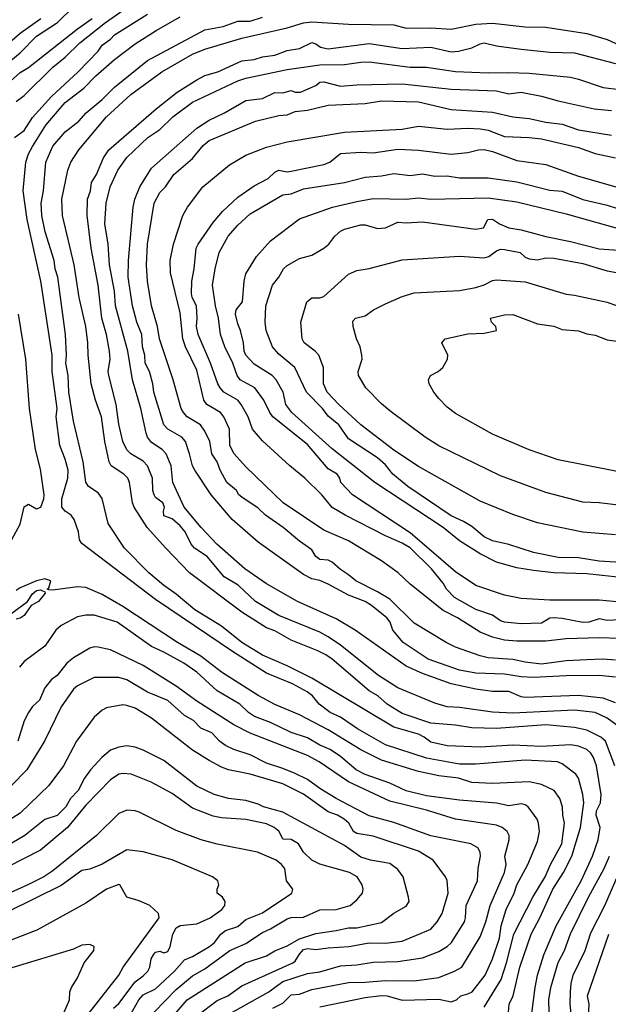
# Model space of a CAD drawing. Header units: metres. Extents: x -46681 to -43747, y -240911 to -237677.
# Tile 242 of 256: x -44990 to -44918, y -240716 to -240596. Entities that reach past the tile are written whole.
import ezdxf

# ---------------------------------------------------------------- set-up
doc = ezdxf.new("R2010")
doc.units = ezdxf.units.M
doc.layers.add('CONTOUR_INDEX', color=1, linetype='Continuous')
doc.layers.add('CONTOUR_INTER', color=3, linetype='Continuous')

msp = doc.modelspace()

# ---------------------------------------------------------------- linework, layer by layer
at = {"layer": 'CONTOUR_INDEX'}
for points, elevation in [([(-44993.56, -240602.52), (-44990.1, -240599.7), (-44988.1, -240597.7), (-44985.56, -240596.02), (-44983.6, -240594.12)], 100), ([(-44928.1, -240719.18), (-44927.4, -240713.52), (-44927.09, -240712.02), (-44926.35, -240709.52), (-44924.82, -240706.02), (-44921.77, -240700.52), (-44920.42, -240697.52), (-44919.72, -240695.52), (-44919.47, -240694.02), (-44919.97, -240692.52), (-44919.91, -240692.02), (-44919.45, -240691.02), (-44919.36, -240690.02), (-44919.93, -240686.52), (-44920.29, -240685.52), (-44920.6, -240684.98), (-44921.1, -240684.52), (-44922.1, -240684.14), (-44923.1, -240683.97), (-44926.6, -240684.18), (-44930.1, -240684.01), (-44934.1, -240684.25), (-44938.1, -240684.07), (-44940.1, -240683.64), (-44940.89, -240683.02), (-44941.6, -240682.66), (-44944.6, -240681.82), (-44954.6, -240675.87), (-44957.6, -240674.35), (-44960.6, -240673.03), (-44963.12, -240671.52), (-44965.6, -240669.52), (-44968.83, -240667.52), (-44971.1, -240665.63), (-44972.64, -240664.52), (-44974.43, -240663.02), (-44977.41, -240660.02), (-44979.36, -240657.02), (-44980.1, -240653.96), (-44980.6, -240653.28), (-44981.76, -240652.52), (-44982.1, -240651.99), (-44982.41, -240649.52), (-44983.6, -240644.57), (-44984.17, -240641.02), (-44984.26, -240639.02), (-44984.55, -240637.52), (-44984.47, -240636.52), (-44984.57, -240634.02), (-44985.52, -240627.02), (-44985.82, -240626.02), (-44985.95, -240625.02), (-44987.06, -240621.52), (-44987.45, -240619.52), (-44987.54, -240618.02), (-44987.25, -240616.52), (-44986.98, -240613.02), (-44986.1, -240611.09), (-44984.6, -240609.34), (-44982.95, -240608.02), (-44982.04, -240607.02), (-44980.1, -240605.39), (-44978.6, -240603.88), (-44974.6, -240600.66), (-44967.6, -240596.93), (-44965.37, -240596.52), (-44963.6, -240595.87), (-44962.1, -240595.85), (-44960.6, -240595.36)], 105), ([(-44917.6, -240673.67), (-44919.1, -240673.54), (-44921.1, -240673.61), (-44923.6, -240673.76), (-44926.6, -240674.13), (-44928.6, -240673.92), (-44930.1, -240673.59), (-44933.1, -240673.39), (-44934.1, -240673.15), (-44937.1, -240672.07), (-44938.23, -240671.52), (-44942.1, -240669.16), (-44945.1, -240666.25), (-44946.6, -240665.34), (-44949.24, -240664.02), (-44950.1, -240663.25), (-44951.1, -240662.63), (-44952.1, -240661.71), (-44952.6, -240661.48), (-44953.6, -240661.42), (-44954.08, -240661.02), (-44954.6, -240660.24), (-44956.1, -240659.17), (-44958.07, -240657.52), (-44960.22, -240656.02), (-44961.1, -240655.17), (-44963.1, -240653.8), (-44963.45, -240653.52), (-44963.74, -240653.02), (-44964.92, -240652.02), (-44965.74, -240650.52), (-44966.11, -240649.52), (-44966.76, -240648.52), (-44967.02, -240647.02), (-44967.6, -240645.76), (-44968.14, -240645.02), (-44969.75, -240644.02), (-44970.22, -240643.52), (-44970.48, -240643.02), (-44971.47, -240639.52), (-44973.11, -240634.52), (-44973.38, -240633.02), (-44974.11, -240630.52), (-44974.59, -240627.52), (-44974.7, -240625.52), (-44974.6, -240623.02), (-44973.78, -240618.02), (-44973.1, -240616.72), (-44972.4, -240616.02), (-44971.37, -240614.52), (-44969.1, -240612.58), (-44967.82, -240611.02), (-44967.1, -240610.4), (-44961.42, -240608.02), (-44958.6, -240607.36), (-44957.6, -240607.26), (-44956.6, -240606.88), (-44955.1, -240606.7), (-44952.6, -240606.09), (-44948.1, -240605.9), (-44946.1, -240605.58), (-44941.6, -240605.68), (-44937.6, -240606.61), (-44932.6, -240606.94), (-44930.1, -240607.51), (-44928.1, -240607.7), (-44926.1, -240608.15), (-44924.1, -240608.41), (-44922.1, -240609.09), (-44918.1, -240609.75)], 110), ([(-44915.6, -240661.87), (-44919.6, -240661.6), (-44922.1, -240661.21), (-44924.6, -240661.16), (-44927.6, -240660.56), (-44930.6, -240659.56), (-44932.6, -240659.13), (-44933.6, -240658.64), (-44935.1, -240657.38), (-44936.1, -240656.76), (-44937.6, -240656.07), (-44942.91, -240652.52), (-44944.7, -240651.02), (-44945.6, -240649.87), (-44946.57, -240649.02), (-44950.1, -240646.71), (-44951.31, -240645.02), (-44952.6, -240643.94), (-44953.3, -240643.02), (-44955.24, -240641.02), (-44956.65, -240638.02), (-44958.6, -240636.4), (-44959.36, -240635.52), (-44960.15, -240633.52), (-44960.26, -240632.52), (-44960.19, -240630.52), (-44959.38, -240628.02), (-44958.6, -240627.02), (-44958.04, -240626.02), (-44957.6, -240625.61), (-44956.1, -240624.74), (-44954.6, -240624.35), (-44953.1, -240623.5), (-44952.52, -240623.02), (-44951.78, -240622.02), (-44951.1, -240621.44), (-44950.6, -240621.17), (-44948.6, -240620.66), (-44948.1, -240620.65), (-44946.6, -240621.12), (-44945.6, -240621.01), (-44944.1, -240620.33), (-44943.1, -240620.4), (-44941.1, -240620.28), (-44934.6, -240621.2), (-44933.68, -240621.02), (-44933.15, -240620.02), (-44932.6, -240619.97), (-44931.74, -240620.52), (-44930.58, -240621.02), (-44929.1, -240621.26), (-44926.1, -240622.1), (-44923.1, -240622.69), (-44919.6, -240623.59), (-44916.1, -240623.82)], 115), ([(-44964.25, -240716.52), (-44959.8, -240714.02), (-44958.1, -240712.79), (-44955.1, -240711.8), (-44953.6, -240711.61), (-44951.1, -240710.89), (-44949.1, -240710.77), (-44947.1, -240710.44), (-44944.1, -240710.36), (-44941.1, -240709.88), (-44939.1, -240709.12), (-44938.1, -240708.53), (-44937.59, -240708.02), (-44935.99, -240705.52), (-44935.85, -240705.02), (-44935.79, -240703.52), (-44934.41, -240700.52), (-44934.33, -240699.02), (-44934.06, -240697.52), (-44934.08, -240697.02), (-44934.35, -240696.52), (-44935.22, -240696.02), (-44940.1, -240695.05), (-44944.6, -240693.42), (-44947.6, -240692.62), (-44951.6, -240690.52), (-44953.6, -240689.3), (-44955.1, -240688.2), (-44956.6, -240687.45), (-44958.1, -240686.83), (-44960.1, -240686.21), (-44962.1, -240685.2), (-44964.08, -240684.52), (-44965.1, -240684.03), (-44965.82, -240683.52), (-44966.77, -240682.52), (-44968.1, -240681.94), (-44968.98, -240681.02), (-44970.1, -240680.39), (-44972.1, -240678.58), (-44974.6, -240677.54), (-44977.1, -240676.04), (-44978.1, -240675.78), (-44981.1, -240675.76), (-44983.1, -240676.77), (-44983.6, -240677.17), (-44985.1, -240679.34), (-44987.12, -240683.52), (-44989.29, -240687.02), (-44991.1, -240688.88)], 100), ([(-44978.72, -240716.02), (-44978.1, -240715.47), (-44976.1, -240712.82), (-44975.1, -240712.09), (-44974.56, -240711.52), (-44974.3, -240711.02), (-44974.15, -240710.02), (-44973.86, -240709.52), (-44973.6, -240709.22), (-44973.1, -240709.1), (-44972.6, -240709.3), (-44972.1, -240709.11), (-44971.82, -240708.52), (-44971.51, -240707.02), (-44971.1, -240706.26), (-44970.6, -240705.96), (-44968.6, -240705.74), (-44966.97, -240705.02), (-44965.52, -240704.02), (-44965.19, -240703.52), (-44965.12, -240703.02), (-44965.45, -240702.52), (-44966.11, -240702.02), (-44966.1, -240701.52), (-44965.89, -240701.02), (-44966.04, -240700.52), (-44966.68, -240700.02), (-44971.6, -240697.96), (-44975.1, -240697), (-44977.1, -240696.75), (-44980.1, -240698.49), (-44981.6, -240699.1), (-44982.6, -240699.26), (-44985.1, -240701.11), (-44991.6, -240704.3)], 95)]:
    msp.add_lwpolyline(points, dxfattribs=dict(at, elevation=elevation))
at = {"layer": 'CONTOUR_INTER'}
for points, elevation in [([(-44990.6, -240605.64), (-44989.6, -240604.93), (-44986.1, -240601.48), (-44984.6, -240600.25), (-44982.81, -240598.52), (-44979.69, -240596.02), (-44976.1, -240593.51)], 102), ([(-44994.92, -240601.52), (-44990.1, -240597.33), (-44987.57, -240595.52)], 99), ([(-44992.1, -240603.88), (-44990.1, -240602.12), (-44989.08, -240601.52), (-44983.1, -240596.79), (-44981.31, -240595.52)], 101), ([(-44990.8, -240610.02), (-44989.6, -240609.17), (-44988.6, -240607.61), (-44986.28, -240605.02), (-44983.03, -240602.02), (-44980.6, -240599.52), (-44980.1, -240598.77), (-44979.1, -240598.06), (-44978.6, -240597.51), (-44974.59, -240595.02)], 103), ([(-44930.62, -240716.52), (-44930.55, -240715.52), (-44930.07, -240714.52), (-44929.27, -240711.02), (-44927.88, -240707.02), (-44926.83, -240705.02), (-44925.25, -240701.52), (-44923.92, -240699.52), (-44922.94, -240697.52), (-44921.85, -240694.02), (-44921.46, -240691.02), (-44921.57, -240690.02), (-44922.09, -240688.02), (-44922.44, -240687.52), (-44924.1, -240686.26), (-44924.67, -240686.02), (-44928.6, -240685.83), (-44934.6, -240686.3), (-44936.6, -240686.31), (-44940.6, -240685.58), (-44945.6, -240683.98), (-44949.04, -240682.02), (-44951.1, -240680.6), (-44952.33, -240680.02), (-44953.7, -240679.02), (-44954.49, -240678.02), (-44955.13, -240677.52), (-44956.92, -240676.52), (-44960.1, -240675.26), (-44964.1, -240672.68), (-44973.6, -240666.26), (-44982.6, -240659.47), (-44982.87, -240659.02), (-44982.98, -240658.02), (-44983.54, -240656.52), (-44983.89, -240656.02), (-44984.6, -240655.5), (-44985.01, -240655.02), (-44985.01, -240654.02), (-44984.28, -240651.52), (-44984.25, -240650.52), (-44984.6, -240649.2), (-44985.28, -240647.52), (-44985.72, -240644.02), (-44985.6, -240643.02), (-44986.18, -240638.52), (-44986.19, -240636.52), (-44987.56, -240627.52), (-44989.26, -240620.02), (-44989.71, -240616.52), (-44989.41, -240613.02), (-44989.08, -240612.02), (-44988.6, -240611.12), (-44986.97, -240608.52), (-44984.6, -240605.77), (-44982.33, -240604.02), (-44980.89, -240602.52), (-44978.59, -240600.52), (-44976.1, -240598.61), (-44973.53, -240597.02), (-44970.6, -240595.33)], 104), ([(-44917.68, -240686.52), (-44918.83, -240683.52), (-44919.41, -240683.02), (-44921.1, -240682.2), (-44922.6, -240681.84), (-44926.1, -240681.52), (-44932.1, -240681.98), (-44935.1, -240681.9), (-44937.1, -240681.56), (-44940.1, -240681.33), (-44943.6, -240680.15), (-44945.41, -240679.02), (-44946.56, -240678.02), (-44947.6, -240677.4), (-44952.11, -240673.52), (-44952.86, -240673.02), (-44953.83, -240672.52), (-44957.1, -240671.24), (-44959.1, -240670.09), (-44960.1, -240669.71), (-44963.1, -240667.8), (-44969.48, -240663.02), (-44972.37, -240660.02), (-44974.65, -240657.52), (-44976.22, -240655.02), (-44976.41, -240654.52), (-44976.78, -240652.02), (-44976.98, -240651.52), (-44977.47, -240651.02), (-44979, -240650.02), (-44979.27, -240649.52), (-44979.78, -240647.02), (-44980.19, -240644.02), (-44980.92, -240642.02), (-44981.46, -240640.02), (-44981.83, -240636.52), (-44981.84, -240635.02), (-44982.11, -240633.02), (-44982.91, -240629.52), (-44983.53, -240625.52), (-44984.93, -240619.52), (-44985.01, -240617.52), (-44984.31, -240614.02), (-44983.91, -240613.02), (-44982.95, -240611.52), (-44979.58, -240607.52), (-44976.6, -240604.79), (-44972.83, -240602.02), (-44969.1, -240599.89), (-44967.6, -240599.29), (-44963.1, -240597.92), (-44957.6, -240596.69), (-44955.6, -240596.07), (-44954.6, -240595.94), (-44950.1, -240596.25), (-44944.6, -240596.3), (-44943.1, -240596.73), (-44940.1, -240596.66), (-44937.6, -240596.82), (-44934.6, -240596.23), (-44932.6, -240596.12), (-44928.6, -240596.57), (-44926.1, -240596.58), (-44921.1, -240597.36), (-44918.6, -240598.1), (-44916.6, -240599.02)], 106), ([(-44917.1, -240681.8), (-44918.6, -240680.7), (-44920.1, -240680.02), (-44922.6, -240679.76), (-44930.1, -240680.13), (-44932.6, -240679.99), (-44936.6, -240679.41), (-44938.1, -240679.35), (-44939.6, -240678.91), (-44944.1, -240677.02), (-44946.46, -240675.52), (-44951.1, -240671.82), (-44952.6, -240670.82), (-44953.6, -240670.26), (-44958.6, -240668.21), (-44961.43, -240666.52), (-44963.57, -240664.52), (-44965.27, -240663.52), (-44967.31, -240661.02), (-44968.87, -240660.02), (-44969.27, -240659.52), (-44969.99, -240658.02), (-44970.6, -240657.31), (-44971.6, -240656.44), (-44972.6, -240656.1), (-44972.65, -240655.52), (-44972.54, -240655.02), (-44972.74, -240654.52), (-44973.6, -240653.84), (-44973.79, -240653.52), (-44973.93, -240653.02), (-44973.98, -240651.52), (-44974.59, -240650.02), (-44975.1, -240649.43), (-44976.62, -240648.52), (-44977.1, -240648.05), (-44977.6, -240647.02), (-44978.1, -240644.92), (-44978.42, -240642.52), (-44979.31, -240639.02), (-44979.37, -240638.52), (-44979.12, -240637.02), (-44979.21, -240636.02), (-44979.59, -240634.02), (-44980.15, -240632.02), (-44980.6, -240628), (-44981.44, -240623.52), (-44981.95, -240619.52), (-44981.88, -240617.52), (-44981.55, -240616.52), (-44981.4, -240615.52), (-44980.82, -240614.52), (-44979.96, -240612.52), (-44979.28, -240611.52), (-44973.55, -240606.52), (-44970.97, -240604.52), (-44968.6, -240603), (-44967.6, -240602.49), (-44966.02, -240602.02), (-44963.1, -240600.71), (-44961.6, -240600.55), (-44960.6, -240600.2), (-44959.07, -240600.02), (-44957.6, -240599.44), (-44956.1, -240599.21), (-44954.6, -240598.47), (-44954.1, -240598.62), (-44953.54, -240599.02), (-44952.6, -240599.22), (-44947.6, -240598.59), (-44943.6, -240599.19), (-44940.1, -240599.02), (-44937.6, -240599.59), (-44936.72, -240599.52), (-44935.1, -240599.12), (-44934.1, -240598.61), (-44933.6, -240598.49), (-44932.1, -240598.87), (-44929.1, -240599.27), (-44925.6, -240599.62), (-44922.6, -240599.74), (-44917.6, -240601.03)], 107), ([(-44917.6, -240678.84), (-44919.1, -240678.27), (-44922.1, -240677.96), (-44928.6, -240678.2), (-44929.1, -240678.11), (-44930.6, -240677.48), (-44932.6, -240677.46), (-44934.6, -240677.2), (-44937.6, -240676.54), (-44941.1, -240675.3), (-44943.1, -240674.38), (-44949.31, -240670.02), (-44951.6, -240668.61), (-44956.33, -240666.52), (-44960.1, -240664.35), (-44962.74, -240662.52), (-44966.15, -240659.52), (-44968.07, -240657.52), (-44970.12, -240655.02), (-44971.52, -240652.02), (-44971.71, -240650.02), (-44972.31, -240648.52), (-44972.79, -240648.02), (-44974.1, -240647.17), (-44974.58, -240646.52), (-44974.77, -240646.02), (-44975.42, -240643.02), (-44976.42, -240639.52), (-44976.98, -240636.02), (-44978.49, -240630.52), (-44978.6, -240628.74), (-44979.2, -240625.52), (-44979.4, -240623.02), (-44979.8, -240620.52), (-44979.63, -240618.02), (-44979.14, -240616.02), (-44978.22, -240614.02), (-44977.1, -240612.47), (-44974.56, -240610.02), (-44973.1, -240609.06), (-44971.5, -240607.52), (-44969.1, -240605.74), (-44963.6, -240603.12), (-44962.6, -240602.8), (-44957.6, -240601.76), (-44953.6, -240601.17), (-44950.6, -240601.16), (-44948.6, -240600.84), (-44947.6, -240600.8), (-44942.6, -240601.47), (-44940.6, -240601.46), (-44937.1, -240602), (-44933.1, -240602.17), (-44930.6, -240602.1), (-44928.1, -240602.2), (-44923.1, -240602.7), (-44922.1, -240602.93), (-44919.1, -240603.96), (-44917.1, -240604.19)], 108), ([(-44917.6, -240675.73), (-44919.6, -240675.52), (-44923.6, -240675.55), (-44927.6, -240675.75), (-44929.1, -240675.69), (-44931.1, -240675.36), (-44934.6, -240675.25), (-44936.6, -240674.87), (-44940.4, -240673.52), (-44943.47, -240671.52), (-44944.71, -240670.02), (-44945.06, -240669.02), (-44945.45, -240668.52), (-44947.31, -240667.02), (-44948.1, -240666.52), (-44950.1, -240665.73), (-44952.6, -240664.41), (-44953.6, -240663.98), (-44954.6, -240663.76), (-44955.6, -240663.24), (-44961.1, -240659.31), (-44964.28, -240656.52), (-44966.82, -240653.52), (-44968.84, -240650.52), (-44969.13, -240650.02), (-44969.46, -240648.52), (-44969.97, -240647.02), (-44970.43, -240646.52), (-44972.1, -240645.55), (-44972.62, -240645.02), (-44973.81, -240641.02), (-44973.93, -240640.02), (-44974.34, -240638.52), (-44974.86, -240637.52), (-44974.91, -240636.52), (-44975.18, -240635.52), (-44975.3, -240634.02), (-44975.89, -240632.52), (-44976.43, -240630.52), (-44976.94, -240627.02), (-44976.89, -240625.02), (-44976.32, -240618.52), (-44976.12, -240617.52), (-44975.51, -240616.02), (-44974.1, -240613.77), (-44968.6, -240608.89), (-44967.1, -240607.93), (-44965.2, -240607.02), (-44962.6, -240605.52), (-44960.6, -240605.26), (-44959.1, -240604.56), (-44958.1, -240604.59), (-44957.1, -240604.31), (-44956.6, -240604.5), (-44955.97, -240604.52), (-44954.1, -240603.68), (-44953.6, -240603.3), (-44953.1, -240603.25), (-44951.1, -240603.79), (-44949.1, -240603.63), (-44943.6, -240603.51), (-44937.6, -240604.16), (-44932.1, -240604.34), (-44930.6, -240604.71), (-44929.1, -240604.5), (-44926.6, -240604.98), (-44924.6, -240605.56), (-44920.2, -240606.52), (-44918.1, -240606.76)], 109), ([(-44917.1, -240671.03), (-44919.6, -240670.92), (-44923.6, -240671.06), (-44926.1, -240671.33), (-44929.6, -240671.35), (-44931.1, -240671.23), (-44932.6, -240670.86), (-44934.1, -240670.25), (-44936.84, -240668.52), (-44938.6, -240667.6), (-44942.6, -240664.39), (-44944.08, -240663.02), (-44946.1, -240661.57), (-44950.1, -240659.15), (-44953.1, -240657.82), (-44958.09, -240654.52), (-44962.6, -240650.12), (-44964.04, -240648.52), (-44964.58, -240647.52), (-44964.62, -240645.52), (-44965.31, -240644.02), (-44965.69, -240643.52), (-44967.35, -240642.52), (-44967.75, -240642.02), (-44968.6, -240638.34), (-44969.95, -240635.52), (-44970.27, -240634.52), (-44970.6, -240631.38), (-44971.77, -240626.52), (-44971.82, -240625.02), (-44971.41, -240623.02), (-44970.3, -240619.52), (-44969.73, -240618.52), (-44967.84, -240616.02), (-44964.6, -240613.36), (-44962.6, -240612.18), (-44960.1, -240611.22), (-44957.6, -240610.56), (-44950.6, -240609.39), (-44943.6, -240609.02), (-44941.6, -240608.66), (-44938.1, -240609.01), (-44935.6, -240608.9), (-44934.1, -240608.96), (-44933.1, -240609.14), (-44931.1, -240609.9), (-44928.1, -240610.02), (-44926.6, -240610.19), (-44922.1, -240611.26), (-44920.1, -240611.97), (-44917.6, -240612.5)], 111), ([(-44917.1, -240668.73), (-44918.6, -240668.81), (-44919.6, -240668.63), (-44920.86, -240669.02), (-44921.6, -240669.07), (-44924.1, -240668.58), (-44925.1, -240668.51), (-44925.6, -240668.55), (-44926.6, -240669.16), (-44929.1, -240669.22), (-44931.1, -240669.02), (-44931.6, -240668.86), (-44932.6, -240668.19), (-44934.6, -240667.48), (-44937.22, -240666.02), (-44938.17, -240665.02), (-44938.6, -240664.28), (-44939.99, -240662.52), (-44942.6, -240659.99), (-44943.6, -240659.4), (-44945.6, -240658.54), (-44950.54, -240656.02), (-44952.1, -240655.09), (-44953.36, -240653.52), (-44955.44, -240651.52), (-44957.25, -240650.02), (-44960.6, -240646.95), (-44961.81, -240645.52), (-44962.35, -240644.02), (-44963.17, -240642.52), (-44963.6, -240642.02), (-44965.3, -240641.02), (-44965.75, -240640.52), (-44966.01, -240640.02), (-44966.91, -240637.52), (-44968.44, -240634.02), (-44968.62, -240633.02), (-44968.54, -240632.02), (-44968.64, -240630.52), (-44969.15, -240629.52), (-44969.24, -240629.02), (-44969.2, -240627.52), (-44968.91, -240626.02), (-44968.65, -240623.52), (-44968.42, -240623.02), (-44966.6, -240620.36), (-44965.47, -240619.02), (-44963.6, -240617.3), (-44961.6, -240615.91), (-44959.89, -240615.02), (-44959.1, -240614.25), (-44958.6, -240614.02), (-44957.6, -240614.19), (-44957.1, -240614.12), (-44953.1, -240613.3), (-44952.37, -240613.02), (-44951.1, -240611.99), (-44948.6, -240611.83), (-44947.1, -240611.91), (-44944.1, -240611.45), (-44941.6, -240611.59), (-44937.6, -240612.05), (-44935.6, -240611.86), (-44934.3, -240611.52), (-44933.6, -240611.5), (-44932.6, -240611.74), (-44929.6, -240612.84), (-44926.1, -240613.31), (-44922.1, -240614.72), (-44917.1, -240616.17)], 112), ([(-44916.6, -240666.62), (-44919.6, -240666.37), (-44925.6, -240666.35), (-44929.1, -240666.15), (-44931.1, -240665.76), (-44934.6, -240664.57), (-44937.1, -240662.92), (-44942.6, -240658.15), (-44949.61, -240653.52), (-44951.04, -240652.02), (-44951.18, -240651.52), (-44951.51, -240651.02), (-44952.6, -240650.35), (-44955.1, -240647.41), (-44959.34, -240644.02), (-44959.71, -240643.52), (-44960.43, -240642.02), (-44961.51, -240640.52), (-44963.3, -240639.52), (-44963.67, -240639.02), (-44964.18, -240637.52), (-44965.17, -240635.52), (-44965.72, -240634.02), (-44965.95, -240632.02), (-44966.32, -240630.52), (-44966.67, -240628.02), (-44966.37, -240626.02), (-44965.87, -240624.02), (-44964.75, -240622.02), (-44963.6, -240620.69), (-44962.1, -240619.31), (-44958.1, -240617.01), (-44957.1, -240616.88), (-44955.6, -240616.28), (-44950.6, -240615.51), (-44948.1, -240614.84), (-44946.1, -240614.7), (-44944.6, -240614.42), (-44942.6, -240614.65), (-44941.1, -240614.44), (-44939.6, -240614.73), (-44938.1, -240614.69), (-44936.6, -240614.94), (-44933.1, -240614.93), (-44929.6, -240615.42), (-44925.6, -240616.42), (-44924.1, -240616.58), (-44921.6, -240617.58), (-44918.6, -240618.27), (-44916.1, -240619.06)], 113), ([(-44916.6, -240663.62), (-44921.1, -240663.16), (-44925.1, -240663.01), (-44927.6, -240662.76), (-44929.6, -240662.42), (-44932.1, -240661.72), (-44934.1, -240660.72), (-44936.6, -240659.12), (-44938.6, -240657.5), (-44946.89, -240652.02), (-44952.1, -240647.92), (-44957, -240643.52), (-44957.74, -240642.52), (-44958.06, -240641.02), (-44958.92, -240639.52), (-44959.42, -240639.02), (-44961.6, -240637.61), (-44962.63, -240636.52), (-44962.84, -240636.02), (-44962.92, -240635.02), (-44963.25, -240633.52), (-44963.6, -240632.73), (-44963.88, -240631.52), (-44963.78, -240631.02), (-44963.04, -240630.02), (-44962.8, -240627.52), (-44962.6, -240626.63), (-44961.32, -240624.52), (-44959.6, -240622.59), (-44956.1, -240619.93), (-44952.08, -240618.52), (-44949.1, -240617.82), (-44947.1, -240617.45), (-44943.1, -240617.54), (-44941.6, -240617.39), (-44940.1, -240617.55), (-44933.1, -240617.37), (-44929.6, -240617.87), (-44923.6, -240619.31), (-44916.1, -240621.44)], 114), ([(-44917.6, -240658.42), (-44921.6, -240658.08), (-44927.1, -240656.94), (-44930.1, -240655.94), (-44934.1, -240654.3), (-44941.6, -240650.07), (-44944.6, -240648.1), (-44948.62, -240645.02), (-44951.3, -240642.52), (-44952.72, -240641.02), (-44953.17, -240640.02), (-44953.17, -240638.02), (-44953.73, -240636.52), (-44954.18, -240636.02), (-44955.51, -240635.02), (-44955.74, -240634.52), (-44955.92, -240632.52), (-44955.17, -240630.02), (-44954.6, -240629.56), (-44953.6, -240629.56), (-44953.1, -240629.37), (-44950.1, -240626.65), (-44949.1, -240626.21), (-44947.6, -240625.99), (-44943.6, -240624.93), (-44936.6, -240624.46), (-44933.6, -240624.66), (-44933.03, -240624.52), (-44932.1, -240623.82), (-44931.6, -240623.64), (-44931.1, -240623.66), (-44929.21, -240624.02), (-44928.6, -240624.6), (-44928.1, -240624.81), (-44927.1, -240624.93), (-44926.1, -240624.66), (-44925.1, -240624.73), (-44921.6, -240625.38), (-44918.6, -240626.28), (-44916.6, -240626.61)], 116), ([(-44916.6, -240654.87), (-44919.6, -240654.51), (-44921.6, -240654.41), (-44926.1, -240653.26), (-44931.6, -240651.23), (-44939.1, -240647.57), (-44940.79, -240646.52), (-44945.1, -240643.31), (-44946.1, -240642.47), (-44947.99, -240640.52), (-44948.91, -240639.02), (-44948.93, -240638.52), (-44948.47, -240637.02), (-44948.49, -240636.52), (-44948.68, -240635.52), (-44949.13, -240634.52), (-44949.56, -240633.02), (-44949.6, -240632.4), (-44949.28, -240632.02), (-44948.1, -240631.72), (-44947.06, -240631.02), (-44945.6, -240630.29), (-44943.6, -240629.39), (-44942.1, -240628.94), (-44936.6, -240628.66), (-44934.6, -240628.29), (-44933.6, -240627.96), (-44932.6, -240627.44), (-44932.1, -240627.34), (-44928.6, -240627.58), (-44923.6, -240629.12), (-44922.6, -240629.23), (-44918.6, -240630.09), (-44915.6, -240631.16)], 117), ([(-44991.1, -240658.98), (-44990.1, -240657.09), (-44989.6, -240654.99), (-44989.1, -240654.68), (-44988.1, -240655.22), (-44987.57, -240655.02), (-44987.22, -240654.02), (-44987.18, -240653.52), (-44987.6, -240650.42), (-44988.23, -240648.02), (-44988.96, -240643.02), (-44989.42, -240637.02), (-44990.3, -240631.52)], 103), ([(-44914.1, -240651.35), (-44924.6, -240649.25), (-44928.1, -240648.04), (-44932.6, -240646.16), (-44937.1, -240643.63), (-44938.1, -240642.84), (-44939.1, -240641.81), (-44939.74, -240641.02), (-44940.3, -240640.02), (-44940.39, -240639.52), (-44940.12, -240639.02), (-44939.18, -240638.52), (-44938.63, -240638.02), (-44938.08, -240637.02), (-44938.04, -240636.52), (-44938.74, -240635.02), (-44938.35, -240634.52), (-44935.6, -240633.92), (-44933.6, -240633.83), (-44932.1, -240633.53), (-44932.16, -240633.02), (-44932.7, -240632.52), (-44932.83, -240632.02), (-44931.1, -240631.63), (-44930.1, -240631.59), (-44927.1, -240632.7), (-44925.1, -240633), (-44924.1, -240633.42), (-44922.1, -240633.58), (-44921.1, -240633.94), (-44920.1, -240634.09), (-44918.6, -240634.65), (-44917.1, -240634.86)], 118), ([(-44933.6, -240715.89), (-44931.51, -240712.52), (-44930.86, -240710.52), (-44929.97, -240707.02), (-44927.67, -240702.52), (-44926.15, -240700.02), (-44925.52, -240698.52), (-44924.14, -240696.02), (-44923.8, -240693.52), (-44924.03, -240692.52), (-44924.04, -240691.52), (-44924.37, -240690.52), (-44925.08, -240689.52), (-44926.6, -240688.78), (-44928.1, -240688.49), (-44932.6, -240688.69), (-44935.1, -240688.55), (-44936.74, -240688.02), (-44939.1, -240687.75), (-44941.6, -240687.21), (-44946.1, -240685.83), (-44948.6, -240684.56), (-44952.6, -240682.14), (-44956.1, -240680.33), (-44959.1, -240679.06), (-44961.1, -240677.98), (-44965.6, -240675.14), (-44968.1, -240673.17), (-44970.92, -240671.52), (-44977.6, -240667.13), (-44980.1, -240665.67), (-44982.1, -240664.82), (-44983.1, -240664.75), (-44986.1, -240665.12), (-44986.6, -240665.08), (-44986.79, -240665.02), (-44986.6, -240664.84), (-44986.36, -240664.02), (-44987.1, -240663.76), (-44988.1, -240663.99), (-44990.1, -240664.85), (-44990.6, -240665.18)], 103), ([(-44991.1, -240667.95), (-44989.19, -240666.52), (-44988.6, -240665.57), (-44988.1, -240665.17), (-44987.6, -240665.1), (-44987.1, -240665.35), (-44987.04, -240665.52), (-44987.85, -240666.52), (-44988.75, -240667.02), (-44989.6, -240668.23), (-44990.1, -240668.54), (-44990.6, -240668.65)], 103), ([(-44953.6, -240715.88), (-44948.1, -240714.73), (-44946.1, -240714.5), (-44945.41, -240714.52), (-44943.6, -240715.06), (-44939.1, -240714.92), (-44937.6, -240715.27), (-44936.97, -240715.02), (-44936.45, -240714.52), (-44935.6, -240714.3), (-44935.05, -240714.02), (-44933.49, -240712.02), (-44932.6, -240710.03), (-44931.73, -240707.52), (-44931.52, -240706.02), (-44930.92, -240704.02), (-44929.94, -240702.02), (-44929.6, -240701), (-44928.27, -240698.52), (-44927.1, -240695.74), (-44926.85, -240694.52), (-44926.96, -240693.52), (-44927.15, -240693.02), (-44928.24, -240691.52), (-44928.6, -240691.26), (-44929.1, -240691.13), (-44930.6, -240691.39), (-44932.1, -240691.07), (-44936.6, -240690.72), (-44940.6, -240690.16), (-44943.1, -240689.57), (-44945.1, -240688.63), (-44948.1, -240687.57), (-44949.2, -240687.02), (-44951.1, -240685.39), (-44952.33, -240684.52), (-44953.6, -240684.02), (-44955.1, -240683.13), (-44957.1, -240682.46), (-44959.6, -240681.26), (-44961.56, -240680.52), (-44962.29, -240680.02), (-44963.35, -240679.02), (-44966.1, -240677.4), (-44968.6, -240675.12), (-44970.16, -240674.02), (-44972.6, -240672.67), (-44974.1, -240672), (-44978.28, -240669.02), (-44981.1, -240668.17), (-44982.1, -240668.2), (-44983.1, -240668.39), (-44985.1, -240669.42), (-44985.74, -240670.02), (-44987.1, -240671.95), (-44989.6, -240673.84), (-44990.19, -240674.52)], 102), ([(-44959.32, -240716.02), (-44958.1, -240715.43), (-44957.1, -240714.39), (-44956.1, -240714.32), (-44954.6, -240713.77), (-44950.1, -240712.91), (-44948.1, -240712.88), (-44945.6, -240712.64), (-44942.1, -240712.7), (-44939.1, -240712.29), (-44937.2, -240711.52), (-44936.33, -240711.02), (-44934.1, -240707.34), (-44933.39, -240705.52), (-44932.85, -240703.52), (-44931.12, -240699.52), (-44930.92, -240698.52), (-44931.06, -240697.52), (-44930.54, -240695.52), (-44930.57, -240695.02), (-44930.8, -240694.52), (-44931.4, -240694.02), (-44932.1, -240693.76), (-44937.1, -240693.01), (-44940.6, -240691.92), (-44945.1, -240690.83), (-44950.1, -240688.46), (-44953.7, -240686.02), (-44955.1, -240685.25), (-44962.1, -240682.53), (-44964.08, -240681.52), (-44968.6, -240678.64), (-44971.1, -240676.82), (-44975.1, -240674.31), (-44979.1, -240672.39), (-44980.6, -240672.07), (-44981.1, -240672.05), (-44981.6, -240672.19), (-44983.6, -240673.38), (-44984.43, -240674.02), (-44985.6, -240675.52), (-44986.26, -240676.02), (-44987.08, -240677.02), (-44987.73, -240678.52), (-44988.6, -240679.31), (-44989.1, -240680.01), (-44989.6, -240681.05), (-44990.36, -240683.52)], 101), ([(-44968.6, -240716.94), (-44966.1, -240715.1), (-44964.81, -240714.52), (-44963.1, -240713.32), (-44956.9, -240710.52), (-44956.6, -240710.29), (-44956.1, -240709.45), (-44955.6, -240708.9), (-44955.1, -240708.76), (-44954.1, -240708.89), (-44952.6, -240708.67), (-44950.09, -240708.52), (-44947.6, -240708.06), (-44945.6, -240708.13), (-44943.6, -240707.87), (-44940.1, -240706.41), (-44939.3, -240705.52), (-44938.71, -240704.52), (-44937.98, -240702.02), (-44938.1, -240700.49), (-44938.31, -240700.02), (-44939.82, -240698.02), (-44941.6, -240696.9), (-44947.1, -240695.09), (-44949.1, -240694.77), (-44949.49, -240694.52), (-44950.09, -240693.52), (-44950.64, -240693.02), (-44951.47, -240692.52), (-44952.6, -240692.11), (-44955.6, -240689.96), (-44958.1, -240688.7), (-44962.1, -240687.53), (-44964.73, -240687.02), (-44965.6, -240686.68), (-44967.1, -240685.89), (-44969.1, -240684.63), (-44974.1, -240680.73), (-44976.1, -240679.52), (-44977.1, -240679.16), (-44977.6, -240679.11), (-44979.6, -240679.48), (-44980.1, -240679.73), (-44981.1, -240680.59), (-44983.23, -240683.52), (-44984.82, -240686.52), (-44986.6, -240688.91), (-44990.1, -240692.27), (-44991.99, -240693.52)], 99), ([(-44971.52, -240717.02), (-44969.76, -240715.02), (-44962.7, -240710.52), (-44960.1, -240709.67), (-44959.1, -240709.05), (-44957.6, -240708.43), (-44956.1, -240707.58), (-44954.1, -240706.92), (-44951.6, -240706.59), (-44950.1, -240706.24), (-44949.1, -240706.23), (-44946.1, -240705.61), (-44944.6, -240704.46), (-44943.1, -240703.62), (-44942.74, -240703.02), (-44942.8, -240702.52), (-44943.45, -240700.02), (-44944.1, -240699.13), (-44945.1, -240698.41), (-44947.42, -240698.02), (-44948.6, -240697.63), (-44950.6, -240696.23), (-44958.1, -240692.18), (-44960.47, -240691.52), (-44961.1, -240691.2), (-44962.6, -240690.76), (-44964.73, -240690.52), (-44966.47, -240690.02), (-44968.6, -240689), (-44972.6, -240685.89), (-44975.1, -240684.61), (-44976.1, -240684.25), (-44977.1, -240684.1), (-44978.1, -240684.26), (-44979.1, -240684.61), (-44980.17, -240685.52), (-44981.55, -240687.02), (-44982.27, -240688.02), (-44983.05, -240689.52), (-44983.95, -240690.52), (-44984.52, -240691.52), (-44985.6, -240692.58), (-44987.1, -240693.04), (-44989.54, -240695.02), (-44991.1, -240695.92)], 98), ([(-44973.79, -240716.52), (-44971.1, -240713.74), (-44969.1, -240712.07), (-44967.6, -240711.24), (-44964.57, -240709.02), (-44962.6, -240708.17), (-44960.6, -240706.8), (-44959.6, -240706.36), (-44957.6, -240705.16), (-44957.1, -240705), (-44955.6, -240704.93), (-44953.6, -240704.06), (-44951.6, -240704), (-44949.92, -240703.52), (-44949.1, -240702.84), (-44948.41, -240702.02), (-44948.31, -240701.52), (-44948.46, -240701.02), (-44949.05, -240700.02), (-44949.99, -240699.52), (-44953.6, -240698.48), (-44954.58, -240698.02), (-44955.61, -240697.02), (-44956.19, -240696.02), (-44957.1, -240695.5), (-44958.1, -240695.45), (-44958.55, -240694.52), (-44959.18, -240694.02), (-44960.1, -240693.6), (-44962.6, -240693.05), (-44965.6, -240692.87), (-44966.6, -240692.64), (-44969.1, -240691.66), (-44971.6, -240689.9), (-44974.13, -240688.52), (-44976.59, -240687.52), (-44977.6, -240687.44), (-44978.1, -240687.55), (-44979.1, -240688.23), (-44982.1, -240691.33), (-44984.34, -240694.02), (-44987.6, -240696.81), (-44991.6, -240698.81)], 97), ([(-44977.1, -240717.59), (-44975.65, -240715.02), (-44975.1, -240714.39), (-44973.6, -240713.66), (-44971.31, -240711.52), (-44970.1, -240710.16), (-44969.1, -240709.74), (-44967.04, -240708.52), (-44966.43, -240708.02), (-44965.67, -240707.02), (-44965.1, -240706.59), (-44963.6, -240706.1), (-44962.6, -240705.25), (-44960.6, -240704.43), (-44957.03, -240702.02), (-44956.9, -240701.52), (-44957.65, -240700.52), (-44957.88, -240699.02), (-44958.28, -240698.52), (-44958.91, -240698.02), (-44961.21, -240697.02), (-44966.1, -240696.05), (-44968.04, -240695.52), (-44971.1, -240694.41), (-44975.6, -240692.18), (-44976.1, -240692), (-44977.1, -240691.92), (-44978.1, -240692.32), (-44980.82, -240695.02), (-44986.1, -240699.31), (-44987.2, -240700.02), (-44989.1, -240700.98), (-44992.6, -240702.54)], 96), ([(-44925.7, -240716.52), (-44925.73, -240715.02), (-44925.47, -240713.52), (-44924.6, -240710.46), (-44923.83, -240709.02), (-44923.1, -240706.97), (-44920.89, -240702.52), (-44919, -240699.02), (-44918.35, -240697.52)], 106), ([(-44922.94, -240717.52), (-44923.13, -240715.52), (-44923.08, -240714.02), (-44923, -240713.02), (-44922.76, -240712.02), (-44921.3, -240709.02), (-44920.6, -240706.87), (-44918.92, -240703.52), (-44917.17, -240699.52)], 107), ([(-44983.1, -240718.44), (-44978.1, -240712.02), (-44977.54, -240711.02), (-44973.18, -240705.02), (-44973.24, -240704.52), (-44974.29, -240703.52), (-44975.6, -240702.95), (-44977.12, -240702.52), (-44977.97, -240701.02), (-44978.1, -240700.98), (-44979.6, -240701.55), (-44982.1, -240703.25), (-44988.07, -240706.52), (-44991.1, -240707.72)], 94), ([(-44920.88, -240717.02), (-44920.82, -240715.52), (-44921.02, -240714.52), (-44918.42, -240707.02)], 108), ([(-44990.43, -240737.02), (-44990.1, -240731.41), (-44989.28, -240728.02), (-44988.47, -240723.52), (-44987.75, -240722.02), (-44987.08, -240720.02), (-44986.24, -240718.52), (-44984.73, -240716.52), (-44984.08, -240715.02), (-44984.05, -240714.02), (-44983.84, -240713.52), (-44983.1, -240712.33), (-44982.3, -240710.52), (-44981.12, -240709.02), (-44981.1, -240708.52), (-44981.6, -240708.26), (-44982.6, -240708.37), (-44983.6, -240708.83), (-44991.1, -240711.1)], 93)]:
    msp.add_lwpolyline(points, dxfattribs=dict(at, elevation=elevation))

doc.saveas('drawing.dxf')
